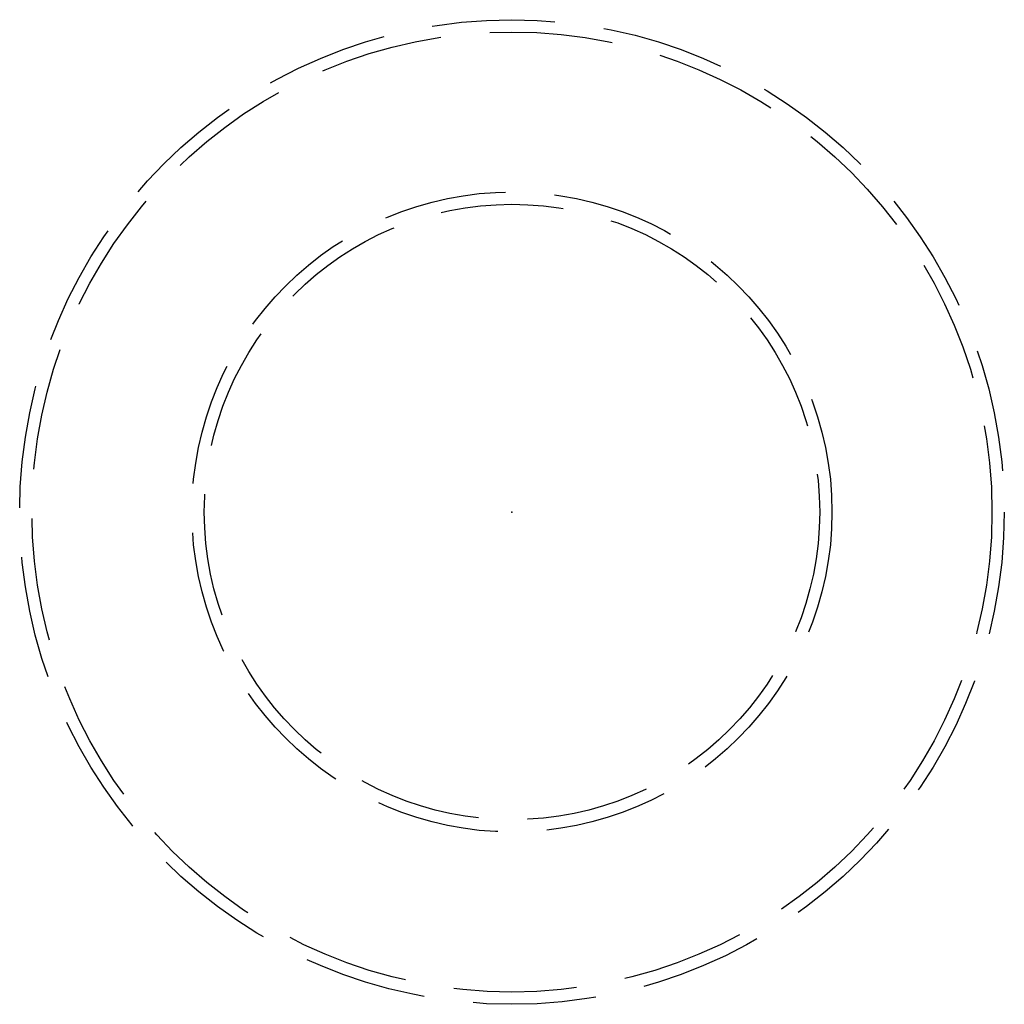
# Model space of a CAD drawing. Header units: millimetres. Extents: x 42975 to 708721, y 118172 to 172014.
# Tile 87 of 256: x 323125 to 323165, y 147590 to 147630. Entities that reach past the tile are written whole.
import ezdxf

# ---------------------------------------------------------------- set-up
doc = ezdxf.new("R2010")
doc.units = ezdxf.units.MM
doc.linetypes.add('ГТО-1 Пунктир', pattern=[7, 5, -2])
doc.layers.add('ГТО-2_Размеры_035', color=2, linetype='Continuous', lineweight=35)
doc.layers.add('ОГОС_Пунктир_025', color=151, linetype='ГТО-1 Пунктир', lineweight=25)

# ---------------------------------------------------------------- blocks, each defined once
blk = doc.blocks.new('ОГСО_Затвор_План')
at = {"layer": 'ОГОС_Пунктир_025'}
for radius in [20, 20, 19.5, 19.5, 13, 13, 12.5, 12.5]:
    blk.add_circle((-1129.17, -27.5), radius, dxfattribs=at)
blk.add_point((-1129.17, -27.5), dxfattribs=at)
blk = doc.blocks.new('A$C1AA538EC')
at = {"layer": 'ГТО-2_Размеры_035', "rotation": 0.0001303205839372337}
blk.add_blockref('ОГСО_Затвор_План', (0, -11100.085), dxfattribs=at)

msp = doc.modelspace()

# ---------------------------------------------------------------- block references
at = {"layer": 'ГТО-2_Размеры_035'}
msp.add_blockref('A$C1AA538EC', (324274.631, 158737.105), dxfattribs=at)

doc.saveas('drawing.dxf')
